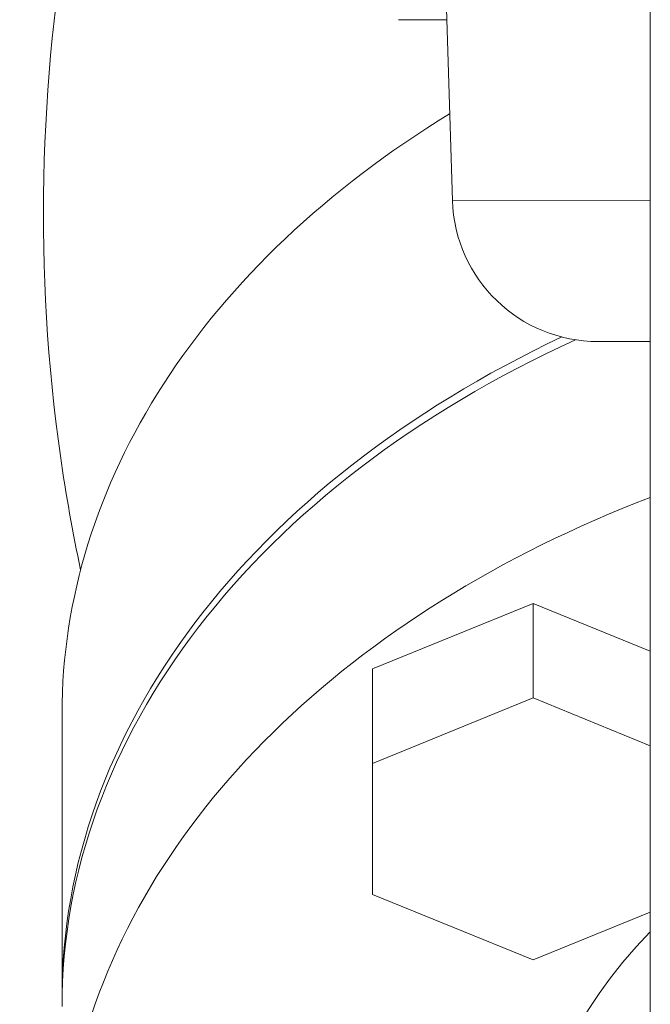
# Model space of a CAD drawing. Header units: inches. Extents: x 1 to 669, y 0 to 417.
# Tile 222 of 256: x 320.59 to 321.99, y 274.28 to 276.47. Entities that reach past the tile are written whole.
import ezdxf

# ---------------------------------------------------------------- set-up
doc = ezdxf.new("R2010")
doc.units = ezdxf.units.IN
doc.header["$LTSCALE"] = 12
doc.header["$MEASUREMENT"] = 0
doc.layers.get('0').update_dxf_attribs({"linetype": 'CONTINUOUS'})
doc.layers.add('X', color=1, linetype='CONTINUOUS')

# ---------------------------------------------------------------- blocks, each defined once
blk = doc.blocks.new('GASTRAIN RIGHT')
at = {"layer": 'X', "lineweight": 0}
for p, q in [((300.9695, 288.7246), (300.94, 289.6646)), ((301.4083, 289.469), (301.4083, 284.6341)), ((300.8615, 289.1259), (300.8501, 289.1259)), ((300.9346, 289.1259), (300.8615, 289.1259)), ((300.9569, 289.1259), (300.9346, 289.1259)), ((301.4083, 288.7255), (300.9695, 288.7246)), ((301.4083, 288.4122), (301.2927, 288.412)), ((300.7925, 287.6859), (301.1485, 287.8312)), ((301.1485, 287.8312), (301.1485, 287.6214)), ((301.1485, 287.8312), (301.4083, 287.7251)), ((300.7925, 287.6859), (300.7925, 287.4761)), ((300.7925, 287.4761), (301.1485, 287.6214)), ((301.1485, 287.6214), (301.4083, 287.5154)), ((300.1041, 286.9568), (300.1041, 287.5861)), ((300.7925, 287.1855), (300.7925, 287.4761)), ((301.1485, 287.0402), (300.7925, 287.1855)), ((301.4083, 287.1462), (301.1485, 287.0402))]:
    blk.add_line(p, q, dxfattribs=at)
blk.add_arc((301.2921, 288.7347), 0.3227, 181.7959, 270.1199, dxfattribs=at)
for centre, start_param, end_param in [((302.5958, 287.5861), -0.856478, 0), ((302.5958, 286.9568), -0.982051, 0), ((302.5958, 286.9367), -0.996472, 0), ((302.5958, 286.9568), 0, 0.005714)]:
    blk.add_ellipse(centre, major_axis=(-2.4917, 0), ratio=0.707107, start_param=start_param, end_param=end_param, dxfattribs=at)
at = {"layer": 'X', "lineweight": 0, "extrusion": (-2.51652e-16, 2.00682e-17, -1)}
blk.add_ellipse((302.5958, 286.5172), major_axis=(-2.4917, 0), ratio=0.707107, start_param=-0.729069, end_param=1.074033, dxfattribs=at)
at = {"layer": 'X', "lineweight": 0, "extrusion": (-2.13586e-16, 5.3999e-17, -1)}
blk.add_ellipse((302.5958, 286.5172), major_axis=(-1.4473, 0), ratio=0.707107, start_param=-0.608496, end_param=0.608496, dxfattribs=at)
at = {"layer": 'X', "lineweight": 0}
blk.add_open_spline([(300.1453, 287.9052), (300.1277, 287.9882), (300.1127, 288.0727), (300.0429, 288.5627), (300.0521, 288.9906), (300.1439, 289.4903), (300.1666, 289.5901), (300.1927, 289.6874)], degree=3, knots=[6.1343021, 6.1343021, 6.1343021, 6.1343021, 6.1828266, 6.1828266, 6.4124162, 6.4124162, 6.4711326, 6.4711326, 6.4711326, 6.4711326], dxfattribs=at)

msp = doc.modelspace()

# ---------------------------------------------------------------- block references
msp.add_blockref('GASTRAIN RIGHT', (20.58257, -12.65837))

doc.saveas('drawing.dxf')
